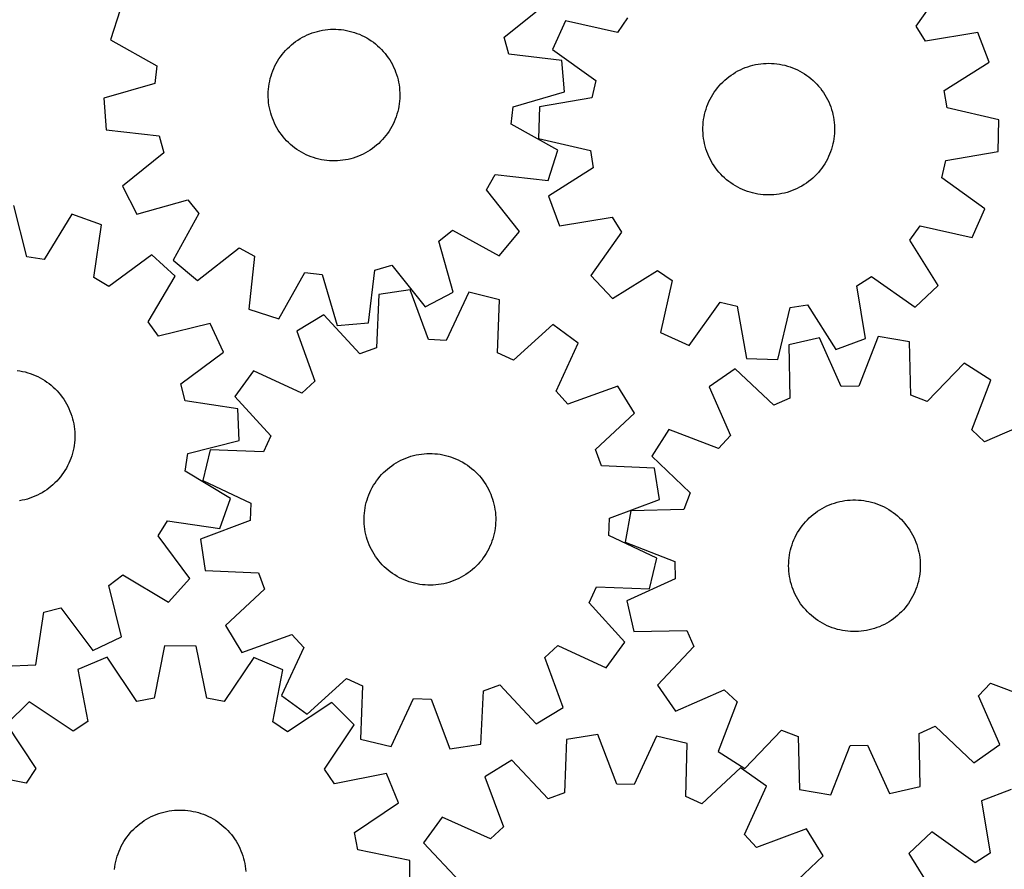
# Model space of a CAD drawing. Header units: millimetres. Extents: x 7 to 1243, y 7 to 1234.
# Tile 16 of 21: x 702 to 1061, y 557 to 867. Entities that reach past the tile are written whole.
import ezdxf

# ---------------------------------------------------------------- set-up
doc = ezdxf.new("R2010")
doc.units = ezdxf.units.MM
doc.layers.add('CUT', color=7, linetype='CONTINUOUS', true_color=0x000000)

msp = doc.modelspace()

# ---------------------------------------------------------------- linework, layer by layer
at = {"layer": 'CUT'}
for p, q in [((1029.257521, 864.142249), (1040.426065, 879.975948)), ((738.972857, 870.173955), (735.447009, 859.189699)), ((879.038585, 860.147768), (894.170736, 872.249852)), ((901.421898, 866.1821), (896.702946, 855.655137)), ((920.324346, 861.923004), (901.421898, 866.1821)), ((924.048604, 867.164435), (920.324346, 861.923004)), ((808.132318, 861.370347), (809.049324, 861.713558)), ((809.049324, 861.713558), (809.979567, 862.019081)), ((809.979567, 862.019081), (810.921497, 862.286407)), ((810.921497, 862.286407), (811.873547, 862.515089)), ((811.873547, 862.515089), (812.834132, 862.704749)), ((812.834132, 862.704749), (813.801654, 862.85507)), ((813.801654, 862.85507), (814.774503, 862.965802)), ((814.774503, 862.965802), (815.751058, 863.036761)), ((815.751058, 863.036761), (816.729695, 863.067828)), ((816.729695, 863.067828), (817.708784, 863.058953)), ((817.708784, 863.058953), (818.686697, 863.010149)), ((818.686697, 863.010149), (819.661805, 862.921498)), ((819.661805, 862.921498), (820.632486, 862.793147)), ((820.632486, 862.793147), (821.597124, 862.625311)), ((821.597124, 862.625311), (822.554113, 862.418268)), ((822.554113, 862.418268), (823.501861, 862.172363)), ((823.501861, 862.172363), (824.43879, 861.888006)), ((824.43879, 861.888006), (825.363341, 861.565669)), ((1032.674759, 858.695674), (1029.257521, 864.142249)), ((1051.790526, 861.862675), (1032.674759, 858.695674)), ((1055.897409, 851.082185), (1051.790526, 861.862675)), ((735.447009, 859.189699), (752.353818, 849.723855)), ((802.20868, 857.968198), (802.991848, 858.555858)), ((802.991848, 858.555858), (803.798333, 859.111085)), ((803.798333, 859.111085), (804.626794, 859.632954)), ((804.626794, 859.632954), (805.475852, 860.120597)), ((805.475852, 860.120597), (806.344094, 860.573203)), ((806.344094, 860.573203), (807.230074, 860.990017)), ((807.230074, 860.990017), (808.132318, 861.370347)), ((825.363341, 861.565669), (826.273974, 861.205889)), ((826.273974, 861.205889), (827.169175, 860.809265)), ((827.169175, 860.809265), (828.047453, 860.376458)), ((828.047453, 860.376458), (828.907347, 859.908186)), ((828.907347, 859.908186), (829.747425, 859.405231)), ((829.747425, 859.405231), (830.566289, 858.868429)), ((830.566289, 858.868429), (831.362576, 858.298673)), ((831.362576, 858.298673), (832.134961, 857.696911)), ((880.805905, 853.965595), (879.038585, 860.147768)), ((798.069368, 853.819479), (798.68676, 854.579428)), ((798.68676, 854.579428), (799.334635, 855.313562)), ((799.334635, 855.313562), (800.011915, 856.02066)), ((800.011915, 856.02066), (800.717473, 856.699543)), ((800.717473, 856.699543), (801.450135, 857.349083)), ((801.450135, 857.349083), (802.20868, 857.968198)), ((832.134961, 857.696911), (832.882158, 857.064146)), ((832.882158, 857.064146), (833.602924, 856.401431)), ((833.602924, 856.401431), (834.296059, 855.709868)), ((834.296059, 855.709868), (834.960409, 854.990608)), ((834.960409, 854.990608), (835.594869, 854.244849)), ((896.702946, 855.655137), (912.459242, 844.377656)), ((795.924392, 850.54743), (796.410106, 851.397592)), ((796.410106, 851.397592), (796.930093, 852.227236)), ((796.930093, 852.227236), (797.483488, 853.03498)), ((797.483488, 853.03498), (798.069368, 853.819479)), ((835.594869, 854.244849), (836.198382, 853.473833)), ((836.198382, 853.473833), (836.769944, 852.678841)), ((836.769944, 852.678841), (837.308604, 851.861198)), ((837.308604, 851.861198), (837.813465, 851.022263)), ((837.813465, 851.022263), (838.283687, 850.163435)), ((900.048182, 851.69025), (880.805905, 853.965595)), ((900.994216, 840.192838), (900.048182, 851.69025)), ((1039.519725, 840.727771), (1055.897409, 851.082185)), ((752.353818, 849.723855), (751.620794, 843.335947)), ((794.339547, 846.97035), (794.680676, 847.888133)), ((794.680676, 847.888133), (795.058956, 848.791239)), ((795.058956, 848.791239), (795.473759, 849.678163)), ((795.473759, 849.678163), (795.924392, 850.54743)), ((838.283687, 850.163435), (838.718487, 849.286142)), ((838.718487, 849.286142), (839.117142, 848.391843)), ((839.117142, 848.391843), (839.478988, 847.482029)), ((839.478988, 847.482029), (839.803423, 846.558212)), ((962.609118, 846.862713), (963.44476, 847.373004)), ((963.44476, 847.373004), (964.300522, 847.848786)), ((964.300522, 847.848786), (965.174977, 848.289266)), ((965.174977, 848.289266), (966.066671, 848.693712)), ((966.066671, 848.693712), (966.97412, 849.06145)), ((966.97412, 849.06145), (967.895814, 849.391868)), ((967.895814, 849.391868), (968.830217, 849.684418)), ((968.830217, 849.684418), (969.775776, 849.93861)), ((969.775776, 849.93861), (970.730916, 850.154023)), ((970.730916, 850.154023), (971.694048, 850.330298)), ((971.694048, 850.330298), (972.663568, 850.467142)), ((972.663568, 850.467142), (973.637862, 850.564326)), ((973.637862, 850.564326), (974.61531, 850.62169)), ((974.61531, 850.62169), (975.594285, 850.639136)), ((975.594285, 850.639136), (976.573156, 850.616638)), ((976.573156, 850.616638), (977.550295, 850.554231)), ((977.550295, 850.554231), (978.524075, 850.45202)), ((978.524075, 850.45202), (979.492876, 850.310175)), ((979.492876, 850.310175), (980.455085, 850.128933)), ((980.455085, 850.128933), (981.409101, 849.908593)), ((981.409101, 849.908593), (982.353335, 849.649525)), ((982.353335, 849.649525), (983.286217, 849.352157)), ((983.286217, 849.352157), (984.206193, 849.016987)), ((984.206193, 849.016987), (985.111732, 848.644571)), ((985.111732, 848.644571), (986.001327, 848.235529)), ((986.001327, 848.235529), (986.873498, 847.790542)), ((986.873498, 847.790542), (987.726793, 847.310351)), ((987.726793, 847.310351), (988.559791, 846.795754)), ((793.35695, 843.183302), (793.544429, 844.144315)), ((793.544429, 844.144315), (793.77095, 845.096882)), ((793.77095, 845.096882), (794.036136, 846.039417)), ((794.036136, 846.039417), (794.339547, 846.97035)), ((839.803423, 846.558212), (840.089907, 845.621931)), ((840.089907, 845.621931), (840.337963, 844.674744)), ((840.337963, 844.674744), (840.547177, 843.718227)), ((840.547177, 843.718227), (840.717203, 842.753973)), ((912.459242, 844.377656), (911.024285, 838.109994)), ((958.09301, 843.12767), (958.780064, 843.825275)), ((958.780064, 843.825275), (959.495, 844.494275)), ((959.495, 844.494275), (960.236629, 845.133557)), ((960.236629, 845.133557), (961.003716, 845.742057)), ((961.003716, 845.742057), (961.794985, 846.318763)), ((961.794985, 846.318763), (962.609118, 846.862713)), ((988.559791, 846.795754), (989.371106, 846.24761)), ((989.371106, 846.24761), (990.159388, 845.666829)), ((990.159388, 845.666829), (990.923325, 845.054378)), ((990.923325, 845.054378), (991.661645, 844.411277)), ((991.661645, 844.411277), (992.373119, 843.738596)), ((992.373119, 843.738596), (993.056564, 843.037456)), ((751.620794, 843.335947), (733.009242, 837.945903)), ((793.002715, 839.286926), (793.031561, 840.26563)), ((793.031561, 840.26563), (793.100303, 841.242344)), ((793.100303, 841.242344), (793.208826, 842.215441)), ((793.208826, 842.215441), (793.35695, 843.183302)), ((840.717203, 842.753973), (840.847757, 841.783586)), ((840.847757, 841.783586), (840.938621, 840.808681)), ((840.938621, 840.808681), (840.989645, 839.830882)), ((882.382665, 834.802794), (900.994216, 840.192838)), ((955.645756, 840.075101), (956.210336, 840.875066)), ((956.210336, 840.875066), (956.807076, 841.651337)), ((956.807076, 841.651337), (957.434982, 842.402622)), ((957.434982, 842.402622), (958.09301, 843.12767)), ((993.056564, 843.037456), (993.710841, 842.309021)), ((993.710841, 842.309021), (994.334862, 841.554506)), ((994.334862, 841.554506), (994.927588, 840.775166)), ((994.927588, 840.775166), (995.488033, 839.972298)), ((1040.592528, 834.388072), (1039.519725, 840.727771)), ((733.009242, 837.945903), (733.955276, 826.44849)), ((793.013813, 838.307859), (793.002715, 839.286926)), ((793.064837, 837.330059), (793.013813, 838.307859)), ((793.155702, 836.355155), (793.064837, 837.330059)), ((840.903156, 836.896396), (840.794632, 835.923299)), ((840.971897, 837.87311), (840.903156, 836.896396)), ((841.000743, 838.851815), (840.971897, 837.87311)), ((840.989645, 839.830882), (841.000743, 838.851815)), ((911.024285, 838.109994), (891.930815, 834.811232)), ((953.336178, 835.767719), (953.726989, 836.665473)), ((953.726989, 836.665473), (954.154092, 837.546539)), ((954.154092, 837.546539), (954.616777, 838.409452)), ((954.616777, 838.409452), (955.114274, 839.252773)), ((955.114274, 839.252773), (955.645756, 840.075101)), ((995.488033, 839.972298), (996.015263, 839.147239)), ((996.015263, 839.147239), (996.508402, 838.301361)), ((996.508402, 838.301361), (996.966628, 837.436073)), ((996.966628, 837.436073), (997.389179, 836.552814)), ((997.389179, 836.552814), (997.775351, 835.653055)), ((793.286255, 835.384768), (793.155702, 836.355155)), ((793.456281, 834.420514), (793.286255, 835.384768)), ((793.665496, 833.463997), (793.456281, 834.420514)), ((793.913551, 832.51681), (793.665496, 833.463997)), ((840.232508, 833.041858), (839.967322, 832.099324)), ((840.459029, 833.994425), (840.232508, 833.041858)), ((840.646508, 834.955439), (840.459029, 833.994425)), ((840.794632, 835.923299), (840.646508, 834.955439)), ((881.64964, 828.414886), (882.382665, 834.802794)), ((891.930815, 834.811232), (891.599566, 823.279721)), ((952.147947, 832.040074), (952.387701, 832.989397)), ((952.387701, 832.989397), (952.665977, 833.92815)), ((952.665977, 833.92815), (952.982311, 834.854771)), ((952.982311, 834.854771), (953.336178, 835.767719)), ((997.775351, 835.653055), (998.124503, 834.738294)), ((998.124503, 834.738294), (998.436051, 833.810052)), ((998.436051, 833.810052), (998.709479, 832.869875)), ((1059.465152, 829.998712), (1040.592528, 834.388072)), ((794.200035, 831.580529), (793.913551, 832.51681)), ((794.52447, 830.656712), (794.200035, 831.580529)), ((794.886316, 829.746897), (794.52447, 830.656712)), ((795.284971, 828.852599), (794.886316, 829.746897)), ((838.944502, 829.347502), (838.5297, 828.460578)), ((839.322782, 830.250607), (838.944502, 829.347502)), ((839.663912, 831.16839), (839.322782, 830.250607)), ((839.967322, 832.099324), (839.663912, 831.16839)), ((951.663483, 829.144564), (951.785536, 830.116056)), ((951.785536, 830.116056), (951.947114, 831.081762)), ((951.947114, 831.081762), (952.147947, 832.040074)), ((998.709479, 832.869875), (998.944331, 831.919328)), ((998.944331, 831.919328), (999.140216, 830.959993)), ((999.140216, 830.959993), (999.296808, 829.993466)), ((999.296808, 829.993466), (999.413846, 829.021356)), ((1059.133903, 818.467201), (1059.465152, 829.998712)), ((733.955276, 826.44849), (753.197553, 824.173146)), ((795.719771, 827.975306), (795.284971, 828.852599)), ((796.189993, 827.116477), (795.719771, 827.975306)), ((796.694855, 826.277543), (796.189993, 827.116477)), ((797.233515, 825.4599), (796.694855, 826.277543)), ((837.073365, 825.911505), (836.519971, 825.103761)), ((837.593352, 826.741148), (837.073365, 825.911505)), ((838.079067, 827.591311), (837.593352, 826.741148)), ((838.5297, 828.460578), (838.079067, 827.591311)), ((898.556449, 818.949041), (881.64964, 828.414886)), ((951.536169, 826.211566), (951.538696, 827.190692)), ((951.573582, 825.233151), (951.536169, 826.211566)), ((951.538696, 827.190692), (951.581157, 828.168901)), ((951.581157, 828.168901), (951.663483, 829.144564)), ((999.413846, 829.021356), (999.491136, 828.045282)), ((999.526022, 826.08774), (999.483561, 825.109532)), ((999.491136, 828.045282), (999.528549, 827.066867)), ((999.528549, 827.066867), (999.526022, 826.08774)), ((753.197553, 824.173146), (754.964873, 817.990972)), ((797.805077, 824.664908), (797.233515, 825.4599)), ((798.40859, 823.893891), (797.805077, 824.664908)), ((799.043049, 823.148132), (798.40859, 823.893891)), ((799.707399, 822.428873), (799.043049, 823.148132)), ((800.400534, 821.73731), (799.707399, 822.428873)), ((834.668824, 822.825178), (833.991543, 822.118081)), ((835.316699, 823.559312), (834.668824, 822.825178)), ((835.93409, 824.319262), (835.316699, 823.559312)), ((836.519971, 825.103761), (835.93409, 824.319262)), ((891.599566, 823.279721), (910.47219, 818.890361)), ((951.650872, 824.257077), (951.573582, 825.233151)), ((951.767911, 823.284967), (951.650872, 824.257077)), ((951.924502, 822.31844), (951.767911, 823.284967)), ((952.120387, 821.359105), (951.924502, 822.31844)), ((999.117604, 822.19667), (998.916771, 821.238359)), ((999.279182, 823.162376), (999.117604, 822.19667)), ((999.401235, 824.133869), (999.279182, 823.162376)), ((999.483561, 825.109532), (999.401235, 824.133869)), ((801.1213, 821.074594), (800.400534, 821.73731)), ((801.868497, 820.441829), (801.1213, 821.074594)), ((802.640882, 819.840068), (801.868497, 820.441829)), ((803.437169, 819.270312), (802.640882, 819.840068)), ((804.256033, 818.733509), (803.437169, 819.270312)), ((805.096111, 818.230554), (804.256033, 818.733509)), ((830.205125, 819.027656), (829.376664, 818.505786)), ((831.011611, 819.582882), (830.205125, 819.027656)), ((831.794778, 820.170542), (831.011611, 819.582882)), ((832.553324, 820.789657), (831.794778, 820.170542)), ((833.285985, 821.439197), (832.553324, 820.789657)), ((833.991543, 822.118081), (833.285985, 821.439197)), ((895.030601, 807.964786), (898.556449, 818.949041)), ((910.47219, 818.890361), (911.544993, 812.550662)), ((952.355239, 820.408558), (952.120387, 821.359105)), ((952.628667, 819.468381), (952.355239, 820.408558)), ((952.940216, 818.540139), (952.628667, 819.468381)), ((998.398742, 819.350283), (998.082407, 818.423661)), ((998.677017, 820.289036), (998.398742, 819.350283)), ((998.916771, 821.238359), (998.677017, 820.289036)), ((754.964873, 817.990972), (739.832722, 805.888888)), ((805.956005, 817.762283), (805.096111, 818.230554)), ((806.834283, 817.329475), (805.956005, 817.762283)), ((807.729484, 816.932851), (806.834283, 817.329475)), ((808.640118, 816.573072), (807.729484, 816.932851)), ((809.564669, 816.250735), (808.640118, 816.573072)), ((810.501598, 815.966377), (809.564669, 816.250735)), ((811.449345, 815.720472), (810.501598, 815.966377)), ((812.406335, 815.513429), (811.449345, 815.720472)), ((813.370972, 815.345593), (812.406335, 815.513429)), ((814.341653, 815.217243), (813.370972, 815.345593)), ((815.316762, 815.128592), (814.341653, 815.217243)), ((816.294674, 815.079788), (815.316762, 815.128592)), ((817.273764, 815.070912), (816.294674, 815.079788)), ((818.252401, 815.101979), (817.273764, 815.070912)), ((819.228956, 815.172938), (818.252401, 815.101979)), ((820.201804, 815.28367), (819.228956, 815.172938)), ((821.169326, 815.433991), (820.201804, 815.28367)), ((822.129911, 815.623651), (821.169326, 815.433991)), ((823.081961, 815.852334), (822.129911, 815.623651)), ((824.023892, 816.119659), (823.081961, 815.852334)), ((824.954134, 816.425182), (824.023892, 816.119659)), ((825.87114, 816.768394), (824.954134, 816.425182)), ((826.773385, 817.148724), (825.87114, 816.768394)), ((827.659365, 817.565538), (826.773385, 817.148724)), ((828.527606, 818.018143), (827.659365, 817.565538)), ((829.376664, 818.505786), (828.527606, 818.018143)), ((953.289367, 817.625378), (952.940216, 818.540139)), ((953.675539, 816.725619), (953.289367, 817.625378)), ((954.09809, 815.84236), (953.675539, 816.725619)), ((954.556316, 814.977072), (954.09809, 815.84236)), ((996.910626, 815.731893), (996.447941, 814.868981)), ((997.337729, 816.61296), (996.910626, 815.731893)), ((997.72854, 817.510714), (997.337729, 816.61296)), ((998.082407, 818.423661), (997.72854, 817.510714)), ((1038.605477, 808.900777), (1040.040433, 815.168439)), ((1040.040433, 815.168439), (1059.133903, 818.467201)), ((911.544993, 812.550662), (895.167309, 802.196248)), ((955.049455, 814.131194), (954.556316, 814.977072)), ((955.576685, 813.306134), (955.049455, 814.131194)), ((956.13713, 812.503266), (955.576685, 813.306134)), ((956.729856, 811.723926), (956.13713, 812.503266)), ((957.353877, 810.969411), (956.729856, 811.723926)), ((994.257642, 811.627096), (993.629736, 810.875811)), ((994.854382, 812.403366), (994.257642, 811.627096)), ((995.418963, 813.203332), (994.854382, 812.403366)), ((995.950444, 814.025659), (995.418963, 813.203332)), ((996.447941, 814.868981), (995.950444, 814.025659)), ((872.651316, 804.486226), (875.773089, 810.107367)), ((875.773089, 810.107367), (895.030601, 807.964786)), ((958.008154, 810.240977), (957.353877, 810.969411)), ((958.691599, 809.539836), (958.008154, 810.240977)), ((959.403073, 808.867156), (958.691599, 809.539836)), ((960.141393, 808.224055), (959.403073, 808.867156)), ((960.90533, 807.611604), (960.141393, 808.224055)), ((990.828089, 808.144876), (990.061002, 807.536375)), ((991.569718, 808.784158), (990.828089, 808.144876)), ((992.284654, 809.453158), (991.569718, 808.784158)), ((992.971708, 810.150763), (992.284654, 809.453158)), ((993.629736, 810.875811), (992.971708, 810.150763)), ((1054.361772, 797.623296), (1038.605477, 808.900777)), ((739.832722, 805.888888), (745.106612, 795.628696)), ((884.648749, 789.27097), (872.651316, 804.486226)), ((961.693612, 807.030823), (960.90533, 807.611604)), ((962.504928, 806.482678), (961.693612, 807.030823)), ((963.337926, 805.968082), (962.504928, 806.482678)), ((964.19122, 805.487891), (963.337926, 805.968082)), ((965.063391, 805.042904), (964.19122, 805.487891)), ((965.952986, 804.633862), (965.063391, 805.042904)), ((966.858526, 804.261446), (965.952986, 804.633862)), ((967.778502, 803.926275), (966.858526, 804.261446)), ((984.090598, 804.216983), (983.168904, 803.886564)), ((984.998047, 804.584721), (984.090598, 804.216983)), ((985.889741, 804.989167), (984.998047, 804.584721)), ((986.764197, 805.429647), (985.889741, 804.989167)), ((987.619958, 805.905429), (986.764197, 805.429647)), ((988.4556, 806.415719), (987.619958, 805.905429)), ((989.269733, 806.95967), (988.4556, 806.415719)), ((990.061002, 807.536375), (989.269733, 806.95967)), ((745.106612, 795.628696), (763.754895, 800.890252)), ((763.754895, 800.890252), (767.753501, 795.854993)), ((895.167309, 802.196248), (899.274193, 791.415758)), ((968.711383, 803.628908), (967.778502, 803.926275)), ((969.655617, 803.369839), (968.711383, 803.628908)), ((970.609633, 803.1495), (969.655617, 803.369839)), ((971.571842, 802.968257), (970.609633, 803.1495)), ((972.540643, 802.826412), (971.571842, 802.968257)), ((973.514423, 802.724202), (972.540643, 802.826412)), ((974.491562, 802.661795), (973.514423, 802.724202)), ((975.470433, 802.639296), (974.491562, 802.661795)), ((976.449408, 802.656743), (975.470433, 802.639296)), ((977.426856, 802.714106), (976.449408, 802.656743)), ((978.401151, 802.811291), (977.426856, 802.714106)), ((979.370671, 802.948134), (978.401151, 802.811291)), ((980.333802, 803.124409), (979.370671, 802.948134)), ((981.288942, 803.339823), (980.333802, 803.124409)), ((982.234501, 803.594015), (981.288942, 803.339823)), ((983.168904, 803.886564), (982.234501, 803.594015)), ((704.971862, 780.045924), (700.217454, 798.829907)), ((1049.64282, 787.096333), (1054.361772, 797.623296)), ((721.366131, 795.671568), (711.331168, 779.096227)), ((732.224213, 791.774451), (721.366131, 795.671568)), ((767.753501, 795.854993), (758.404484, 778.883302)), ((899.274193, 791.415758), (918.389959, 794.582758)), ((918.389959, 794.582758), (921.807198, 789.136184)), ((729.428394, 772.60088), (732.224213, 791.774451)), ((1027.016114, 786.113998), (1030.740372, 791.355428)), ((1030.740372, 791.355428), (1049.64282, 787.096333)), ((855.180847, 785.822536), (860.216107, 789.821142)), ((860.216107, 789.821142), (877.187798, 780.472125)), ((877.187798, 780.472125), (884.648749, 789.27097)), ((921.807198, 789.136184), (910.638653, 773.302485)), ((767.203329, 771.42235), (782.418585, 783.419783)), ((782.418585, 783.419783), (788.039726, 780.29801)), ((860.442404, 767.174254), (855.180847, 785.822536)), ((1037.257328, 769.665291), (1027.016114, 786.113998)), ((711.331168, 779.096227), (704.971862, 780.045924)), ((750.554398, 780.763278), (734.940192, 769.289874)), ((759.094595, 773.007603), (750.554398, 780.763278)), ((788.039726, 780.29801), (785.897145, 761.040498)), ((758.404484, 778.883302), (767.203329, 771.42235)), ((831.897954, 775.265194), (838.080127, 777.032514)), ((838.080127, 777.032514), (850.182211, 761.900363)), ((734.940192, 769.289874), (729.428394, 772.60088)), ((749.174188, 756.363447), (759.094595, 773.007603)), ((796.8814, 757.51465), (806.347245, 774.42146)), ((806.347245, 774.42146), (812.735153, 773.688435)), ((812.735153, 773.688435), (818.125197, 755.076884)), ((829.622609, 756.022917), (831.897954, 775.265194)), ((910.638653, 773.302485), (918.558434, 764.914247)), ((918.558434, 764.914247), (935.007141, 775.155461)), ((935.007141, 775.155461), (940.248571, 771.431203)), ((1007.588817, 769.496816), (1013.035391, 772.914055)), ((1013.035391, 772.914055), (1028.86909, 761.74551)), ((940.248571, 771.431203), (935.989476, 752.528756)), ((1010.755818, 750.38105), (1007.588817, 769.496816)), ((1028.86909, 761.74551), (1037.257328, 769.665291)), ((833.370319, 766.315787), (832.494233, 746.959266)), ((844.769052, 768.091837), (833.370319, 766.315787)), ((851.492565, 749.919418), (844.769052, 768.091837)), ((850.182211, 761.900363), (860.442404, 767.174254)), ((866.133599, 767.19868), (857.916782, 749.650851)), ((877.34432, 764.47743), (866.133599, 767.19868)), ((876.601753, 745.115328), (877.34432, 764.47743)), ((946.516439, 747.809803), (957.793919, 763.566099)), ((957.793919, 763.566099), (964.061581, 762.131142)), ((964.061581, 762.131142), (967.360344, 743.037672)), ((978.891855, 742.706423), (983.281215, 761.579047)), ((983.281215, 761.579047), (989.620914, 762.65185)), ((989.620914, 762.65185), (999.975327, 746.274166)), ((785.897145, 761.040498), (796.8814, 757.51465)), ((813.290255, 758.965097), (803.438864, 752.962135)), ((826.456255, 744.748949), (813.290255, 758.965097)), ((752.999358, 751.195202), (749.174188, 756.363447)), ((771.815685, 755.819948), (752.999358, 751.195202)), ((776.73783, 745.386447), (771.815685, 755.819948)), ((818.125197, 755.076884), (829.622609, 756.022917)), ((896.740792, 755.476403), (882.434179, 742.408762)), ((906.05677, 748.672139), (896.740792, 755.476403)), ((803.438864, 752.962135), (810.036886, 734.743778)), ((935.989476, 752.528756), (946.516439, 747.809803)), ((994.047612, 750.506938), (982.791367, 747.980593)), ((1001.958754, 732.819195), (994.047612, 750.506938)), ((999.975327, 746.274166), (1010.755818, 750.38105)), ((1015.42444, 751.029304), (1008.386663, 732.976268)), ((1026.790644, 749.055764), (1015.42444, 751.029304)), ((832.494233, 746.959266), (826.456255, 744.748949)), ((857.916782, 749.650851), (851.492565, 749.919418)), ((897.961172, 731.068057), (906.05677, 748.672139)), ((982.791367, 747.980593), (983.197908, 728.608522)), ((1027.33078, 729.686957), (1026.790644, 749.055764)), ((761.203126, 733.805627), (776.73783, 745.386447)), ((882.434179, 742.408762), (876.601753, 745.115328)), ((967.360344, 743.037672), (978.891855, 742.706423)), ((1046.740158, 741.357809), (1033.329502, 727.372219)), ((1056.485921, 735.184837), (1046.740158, 741.357809)), ((701.469767, 738.661529), (702.438614, 738.519997)), ((702.438614, 738.519997), (703.400882, 738.339065)), ((703.400882, 738.339065), (704.354968, 738.119034)), ((704.354968, 738.119034), (705.299287, 737.86027)), ((705.299287, 737.86027), (706.232264, 737.563205)), ((706.232264, 737.563205), (707.152348, 737.228332)), ((707.152348, 737.228332), (708.058008, 736.856208)), ((708.058008, 736.856208), (708.947735, 736.447454)), ((708.947735, 736.447454), (709.82005, 736.002749)), ((709.82005, 736.002749), (710.6735, 735.522833)), ((787.700291, 738.486675), (780.896026, 729.170697)), ((805.304373, 730.391077), (787.700291, 738.486675)), ((963.241655, 739.317433), (953.809031, 732.675816)), ((977.319403, 726.003551), (963.241655, 739.317433)), ((710.6735, 735.522833), (711.506664, 735.008506)), ((711.506664, 735.008506), (712.318156, 734.460624)), ((712.318156, 734.460624), (713.106626, 733.880097)), ((713.106626, 733.880097), (713.870761, 733.267894)), ((713.870761, 733.267894), (714.609288, 732.625031)), ((714.609288, 732.625031), (715.32098, 731.952581)), ((762.759321, 727.566962), (761.203126, 733.805627)), ((810.036886, 734.743778), (805.304373, 730.391077)), ((920.53223, 732.933566), (902.313873, 726.335543)), ((926.535192, 723.082175), (920.53223, 732.933566)), ((953.809031, 732.675816), (961.597996, 714.933932)), ((1008.386663, 732.976268), (1001.958754, 732.819195)), ((1049.572819, 717.083692), (1056.485921, 735.184837)), ((715.32098, 731.952581), (716.004651, 731.251661)), ((716.004651, 731.251661), (716.659164, 730.523438)), ((716.659164, 730.523438), (717.283429, 729.769125)), ((717.283429, 729.769125), (717.876407, 728.989976)), ((717.876407, 728.989976), (718.437111, 728.18729)), ((780.896026, 729.170697), (793.963667, 714.864084)), ((902.313873, 726.335543), (897.961172, 731.068057)), ((1033.329502, 727.372219), (1027.33078, 729.686957)), ((718.437111, 728.18729), (718.964608, 727.3624)), ((718.964608, 727.3624), (719.45802, 726.516682)), ((719.45802, 726.516682), (719.916526, 725.651542)), ((719.916526, 725.651542), (720.339362, 724.76842)), ((781.913153, 724.638974), (762.759321, 727.566962)), ((983.197908, 728.608522), (977.319403, 726.003551)), ((720.339362, 724.76842), (720.725825, 723.868786)), ((720.725825, 723.868786), (721.075272, 722.954137)), ((721.075272, 722.954137), (721.387121, 722.025996)), ((721.387121, 722.025996), (721.660852, 721.085908)), ((782.467895, 713.116052), (781.913153, 724.638974)), ((912.319044, 709.916175), (926.535192, 723.082175)), ((721.660852, 721.085908), (721.896011, 720.135436)), ((721.896011, 720.135436), (722.092206, 719.176165)), ((722.092206, 719.176165), (722.24911, 718.209688)), ((722.24911, 718.209688), (722.366463, 717.237617)), ((1071.970989, 720.438506), (1054.229105, 712.649542)), ((722.366463, 717.237617), (722.444068, 716.261567)), ((722.444068, 716.261567), (722.481797, 715.283164)), ((722.481797, 715.283164), (722.479587, 714.304037)), ((793.963667, 714.864084), (791.257102, 709.031658)), ((939.0627, 717.190748), (932.889728, 707.444986)), ((957.163845, 710.277647), (939.0627, 717.190748)), ((961.597996, 714.933932), (957.163845, 710.277647)), ((1054.229105, 712.649542), (1049.572819, 717.083692)), ((722.233692, 711.378593), (722.072427, 710.412835)), ((722.355431, 712.350126), (722.233692, 711.378593)), ((722.437442, 713.325815), (722.355431, 712.350126)), ((722.479587, 714.304037), (722.437442, 713.325815)), ((763.683912, 708.361644), (782.467895, 713.116052)), ((721.354484, 707.566216), (721.038449, 706.639492)), ((721.632456, 708.505059), (721.354484, 707.566216)), ((721.871903, 709.454459), (721.632456, 708.505059)), ((722.072427, 710.412835), (721.871903, 709.454459)), ((762.734214, 702.002338), (763.683912, 708.361644)), ((771.894999, 709.774225), (769.173749, 698.563504)), ((791.257102, 709.031658), (771.894999, 709.774225)), ((844.110152, 707.07721), (845.041617, 707.378983)), ((845.041617, 707.378983), (845.984617, 707.642511)), ((845.984617, 707.642511), (846.93758, 707.867356)), ((846.93758, 707.867356), (847.898922, 708.053145)), ((847.898922, 708.053145), (848.867042, 708.199566)), ((848.867042, 708.199566), (849.840328, 708.306378)), ((849.840328, 708.306378), (850.817161, 708.373402)), ((850.817161, 708.373402), (851.795915, 708.400526)), ((851.795915, 708.400526), (852.774961, 708.387706)), ((852.774961, 708.387706), (853.752669, 708.334963)), ((853.752669, 708.334963), (854.727413, 708.242384)), ((854.727413, 708.242384), (855.697569, 708.110124)), ((855.697569, 708.110124), (856.661522, 707.938403)), ((856.661522, 707.938403), (857.61767, 707.727506)), ((857.61767, 707.727506), (858.564419, 707.477785)), ((858.564419, 707.477785), (859.500195, 707.189655)), ((914.529361, 703.878196), (912.319044, 709.916175)), ((932.889728, 707.444986), (946.875318, 694.03433)), ((719.867538, 703.947345), (719.405132, 703.084284)), ((720.294356, 704.82855), (719.867538, 703.947345)), ((720.684877, 705.72643), (720.294356, 704.82855)), ((721.038449, 706.639492), (720.684877, 705.72643)), ((837.254474, 703.35944), (838.040002, 703.94394)), ((838.040002, 703.94394), (838.848718, 704.495913)), ((838.848718, 704.495913), (839.679275, 705.01444)), ((839.679275, 705.01444), (840.53029, 705.498659)), ((840.53029, 705.498659), (841.400348, 705.947763)), ((841.400348, 705.947763), (842.288001, 706.361004)), ((842.288001, 706.361004), (843.19177, 706.737696)), ((843.19177, 706.737696), (844.110152, 707.07721)), ((859.500195, 707.189655), (860.42344, 706.863596)), ((860.42344, 706.863596), (861.332616, 706.50015)), ((861.332616, 706.50015), (862.226212, 706.099923)), ((862.226212, 706.099923), (863.102739, 705.66358)), ((863.102739, 705.66358), (863.96074, 705.191848)), ((863.96074, 705.191848), (864.798784, 704.685513)), ((864.798784, 704.685513), (865.615479, 704.145415)), ((865.615479, 704.145415), (866.409464, 703.572456)), ((933.885882, 703.00211), (914.529361, 703.878196)), ((717.81237, 700.618154), (717.215881, 699.841691)), ((718.376692, 701.418302), (717.81237, 700.618154)), ((718.907907, 702.240801), (718.376692, 701.418302)), ((719.405132, 703.084284), (718.907907, 702.240801)), ((779.309556, 691.967376), (762.734214, 702.002338)), ((833.718929, 699.984887), (834.369756, 700.716405)), ((834.369756, 700.716405), (835.04988, 701.420768)), ((835.04988, 701.420768), (835.758167, 702.096803)), ((835.758167, 702.096803), (836.49344, 702.743386)), ((836.49344, 702.743386), (837.254474, 703.35944)), ((866.409464, 703.572456), (867.179419, 702.967588)), ((867.179419, 702.967588), (867.924061, 702.331818)), ((867.924061, 702.331818), (868.64215, 701.666204)), ((868.64215, 701.666204), (869.332493, 700.971854)), ((869.332493, 700.971854), (869.99394, 700.249923)), ((869.99394, 700.249923), (870.62539, 699.501615)), ((935.661932, 691.603377), (933.885882, 703.00211)), ((714.528875, 696.997884), (713.787453, 696.358362)), ((715.243595, 697.667116), (714.528875, 696.997884)), ((715.930424, 698.364942), (715.243595, 697.667116)), ((716.588217, 699.090203), (715.930424, 698.364942)), ((717.215881, 699.841691), (716.588217, 699.090203)), ((769.173749, 698.563504), (786.721579, 690.346687)), ((830.940339, 695.96405), (831.429475, 696.812249)), ((831.429475, 696.812249), (831.9528, 697.639791)), ((831.9528, 697.639791), (832.509444, 698.445299)), ((832.509444, 698.445299), (833.098481, 699.227431)), ((833.098481, 699.227431), (833.718929, 699.984887)), ((870.62539, 699.501615), (871.225792, 698.728173)), ((871.225792, 698.728173), (871.794147, 697.930885)), ((871.794147, 697.930885), (872.329508, 697.111078)), ((872.329508, 697.111078), (872.830985, 696.270116)), ((708.850125, 693.201058), (707.958562, 692.796324)), ((709.724438, 693.641821), (708.850125, 693.201058)), ((710.580046, 694.117879), (709.724438, 693.641821)), ((711.415523, 694.628439), (710.580046, 694.117879)), ((712.229481, 695.172653), (711.415523, 694.628439)), ((713.020563, 695.749614), (712.229481, 695.172653)), ((713.787453, 696.358362), (713.020563, 695.749614)), ((829.341095, 692.393385), (829.68592, 693.309786)), ((829.68592, 693.309786), (830.067835, 694.21136)), ((830.067835, 694.21136), (830.486207, 695.096606)), ((830.486207, 695.096606), (830.940339, 695.96405)), ((872.830985, 696.270116), (873.297743, 695.4094)), ((873.297743, 695.4094), (873.729006, 694.530362)), ((873.729006, 694.530362), (874.124055, 693.634465)), ((874.124055, 693.634465), (874.482232, 692.7232)), ((946.875318, 694.03433), (944.56058, 688.035607)), ((703.294789, 691.334505), (702.331715, 691.157919)), ((704.249859, 691.550227), (703.294789, 691.334505)), ((705.195336, 691.804725), (704.249859, 691.550227)), ((706.129645, 692.097576), (705.195336, 691.804725)), ((707.051231, 692.428293), (706.129645, 692.097576)), ((707.958562, 692.796324), (707.051231, 692.428293)), ((775.412439, 681.109293), (779.309556, 691.967376)), ((786.721579, 690.346687), (786.453011, 683.92247)), ((828.34325, 688.610326), (828.534599, 689.570576)), ((828.534599, 689.570576), (828.764956, 690.522223)), ((828.764956, 690.522223), (829.033937, 691.463681)), ((829.033937, 691.463681), (829.341095, 692.393385)), ((874.482232, 692.7232), (874.802943, 691.798084)), ((874.802943, 691.798084), (875.085652, 690.860656)), ((875.085652, 690.860656), (875.329889, 689.912477)), ((875.329889, 689.912477), (875.535249, 688.955126)), ((917.489514, 684.879864), (935.661932, 691.603377)), ((996.755162, 689.286177), (997.653096, 689.676573)), ((997.653096, 689.676573), (998.566207, 690.030019)), ((998.566207, 690.030019), (999.492974, 690.345926)), ((999.492974, 690.345926), (1000.431856, 690.623769)), ((1000.431856, 690.623769), (1001.381289, 690.863084)), ((1001.381289, 690.863084), (1002.339693, 691.063475)), ((1002.339693, 691.063475), (1003.305473, 691.224607)), ((1003.305473, 691.224607), (1004.277022, 691.346212)), ((1004.277022, 691.346212), (1005.252723, 691.428087)), ((1005.252723, 691.428087), (1006.230951, 691.470098)), ((1006.230951, 691.470098), (1007.210079, 691.472172)), ((1007.210079, 691.472172), (1008.188476, 691.434308)), ((1008.188476, 691.434308), (1009.164515, 691.356567)), ((1009.164515, 691.356567), (1010.13657, 691.23908)), ((1010.13657, 691.23908), (1011.103025, 691.082043)), ((1011.103025, 691.082043), (1012.06227, 690.885715)), ((1012.06227, 690.885715), (1013.012708, 690.650425)), ((1013.012708, 690.650425), (1013.952759, 690.376563)), ((1013.952759, 690.376563), (1014.880857, 690.064586)), ((1014.880857, 690.064586), (1015.795457, 689.715013)), ((1015.795457, 689.715013), (1016.695038, 689.328425)), ((1016.695038, 689.328425), (1017.578101, 688.905467)), ((828.006108, 685.693989), (828.078784, 686.670418)), ((828.078784, 686.670418), (828.191227, 687.64307)), ((828.191227, 687.64307), (828.34325, 688.610326)), ((875.535249, 688.955126), (875.701388, 687.990194)), ((875.701388, 687.990194), (875.828032, 687.019289)), ((875.828032, 687.019289), (875.914967, 686.044026)), ((875.914967, 686.044026), (875.962051, 685.066029)), ((925.191774, 687.495472), (923.218233, 676.129267)), ((944.56058, 688.035607), (925.191774, 687.495472)), ((991.016302, 685.580831), (991.767877, 686.208391)), ((991.767877, 686.208391), (992.544423, 686.804773)), ((992.544423, 686.804773), (993.344648, 687.368984)), ((993.344648, 687.368984), (994.167221, 687.900086)), ((994.167221, 687.900086), (995.010773, 688.397194)), ((995.010773, 688.397194), (995.873898, 688.859481)), ((995.873898, 688.859481), (996.755162, 689.286177)), ((1017.578101, 688.905467), (1018.443178, 688.446842)), ((1018.443178, 688.446842), (1019.288828, 687.953313)), ((1019.288828, 687.953313), (1020.113644, 687.425702)), ((1020.113644, 687.425702), (1020.916254, 686.864886)), ((1020.916254, 686.864886), (1021.69532, 686.271801)), ((1021.69532, 686.271801), (1022.449547, 685.647432)), ((752.927861, 678.393314), (756.238868, 683.905112)), ((756.238868, 683.905112), (775.412439, 681.109293)), ((786.453011, 683.92247), (768.280593, 677.198957)), ((827.97332, 684.715408), (828.006108, 685.693989)), ((827.980473, 683.736305), (827.97332, 684.715408)), ((828.027557, 682.758308), (827.980473, 683.736305)), ((828.114493, 681.783045), (828.027557, 682.758308)), ((875.936416, 683.108345), (875.86374, 682.131916)), ((875.969205, 684.086926), (875.936416, 683.108345)), ((875.962051, 685.066029), (875.969205, 684.086926)), ((917.220946, 678.455647), (917.489514, 684.879864)), ((987.67522, 682.013639), (988.284075, 682.780445)), ((988.284075, 682.780445), (988.923699, 683.521779)), ((988.923699, 683.521779), (989.593029, 684.236407)), ((989.593029, 684.236407), (990.290951, 684.923138)), ((990.290951, 684.923138), (991.016302, 685.580831)), ((1022.449547, 685.647432), (1023.177679, 684.992818)), ((1023.177679, 684.992818), (1023.878505, 684.30905)), ((1023.878505, 684.30905), (1024.550857, 683.597265)), ((1024.550857, 683.597265), (1025.193617, 682.858648)), ((1025.193617, 682.858648), (1025.805715, 682.094429)), ((828.241136, 680.81214), (828.114493, 681.783045)), ((828.407276, 679.847208), (828.241136, 680.81214)), ((828.612635, 678.889857), (828.407276, 679.847208)), ((828.856873, 677.941678), (828.612635, 678.889857)), ((875.407926, 679.231758), (875.177569, 678.280111)), ((875.599275, 680.192008), (875.407926, 679.231758)), ((875.751297, 681.159264), (875.599275, 680.192008)), ((875.86374, 682.131916), (875.751297, 681.159264)), ((985.126087, 677.843554), (985.566971, 678.717806)), ((985.566971, 678.717806), (986.043147, 679.573348)), ((986.043147, 679.573348), (986.553824, 680.408755)), ((986.553824, 680.408755), (987.09815, 681.222637)), ((987.09815, 681.222637), (987.67522, 682.013639)), ((1025.805715, 682.094429), (1026.386132, 681.305879)), ((1026.386132, 681.305879), (1026.933902, 680.494311)), ((1026.933902, 680.494311), (1027.448114, 679.661076)), ((1027.448114, 679.661076), (1027.927912, 678.80756)), ((1027.927912, 678.80756), (1028.372496, 677.935184)), ((764.401266, 662.779109), (752.927861, 678.393314)), ((768.280593, 677.198957), (770.056643, 665.800224)), ((829.139582, 677.00425), (828.856873, 677.941678)), ((829.460293, 676.079134), (829.139582, 677.00425)), ((829.81847, 675.167869), (829.460293, 676.079134)), ((830.213519, 674.271972), (829.81847, 675.167869)), ((874.256605, 675.492548), (873.874689, 674.590974)), ((874.601429, 676.408949), (874.256605, 675.492548)), ((874.908588, 677.338653), (874.601429, 676.408949)), ((875.177569, 678.280111), (874.908588, 677.338653)), ((934.768776, 670.23883), (917.220946, 678.455647)), ((923.218233, 676.129267), (941.27127, 669.09149)), ((983.729249, 674.188958), (984.022229, 675.123226)), ((984.022229, 675.123226), (984.353073, 676.044767)), ((984.353073, 676.044767), (984.72123, 676.952046)), ((984.72123, 676.952046), (985.126087, 677.843554)), ((1028.372496, 677.935184), (1028.781127, 677.0454)), ((1028.781127, 677.0454), (1029.153126, 676.139689)), ((1029.153126, 676.139689), (1029.487872, 675.219558)), ((1029.487872, 675.219558), (1029.784808, 674.286539)), ((830.644781, 673.392934), (830.213519, 674.271972)), ((831.111539, 672.532218), (830.644781, 673.392934)), ((831.613017, 671.691256), (831.111539, 672.532218)), ((832.148378, 670.871449), (831.613017, 671.691256)), ((872.51305, 671.990085), (871.989725, 671.162543)), ((873.002186, 672.838284), (872.51305, 671.990085)), ((873.456317, 673.705728), (873.002186, 672.838284)), ((873.874689, 674.590974), (873.456317, 673.705728)), ((983.082047, 671.325426), (983.258766, 672.288476)), ((983.258766, 672.288476), (983.47462, 673.243517)), ((983.47462, 673.243517), (983.729249, 674.188958)), ((1029.784808, 674.286539), (1030.043441, 673.342186)), ((1030.043441, 673.342186), (1030.26334, 672.388068)), ((1030.26334, 672.388068), (1030.444139, 671.425776)), ((1030.444139, 671.425776), (1030.585537, 670.45691)), ((832.716733, 670.074162), (832.148378, 670.871449)), ((833.317135, 669.300719), (832.716733, 670.074162)), ((833.948584, 668.552411), (833.317135, 669.300719)), ((834.610031, 667.83048), (833.948584, 668.552411)), ((835.300374, 667.13613), (834.610031, 667.83048)), ((869.572768, 668.085929), (868.892645, 667.381566)), ((870.223596, 668.817447), (869.572768, 668.085929)), ((870.844044, 669.574903), (870.223596, 668.817447)), ((871.433081, 670.357035), (870.844044, 669.574903)), ((871.989725, 671.162543), (871.433081, 670.357035)), ((932.047526, 659.028109), (934.768776, 670.23883)), ((941.27127, 669.09149), (941.428343, 662.663581)), ((982.771409, 667.425332), (982.789307, 668.404298)), ((982.789307, 668.404298), (982.847122, 669.381719)), ((982.847122, 669.381719), (982.944756, 670.355969)), ((982.944756, 670.355969), (983.082047, 671.325426)), ((1030.585537, 670.45691), (1030.687298, 669.483082)), ((1030.687298, 669.483082), (1030.749254, 668.505915)), ((1030.749254, 668.505915), (1030.771301, 667.527033)), ((770.056643, 665.800224), (789.413163, 664.924138)), ((789.413163, 664.924138), (791.62348, 658.886159)), ((836.018464, 666.470516), (835.300374, 667.13613)), ((836.763106, 665.834746), (836.018464, 666.470516)), ((837.53306, 665.229878), (836.763106, 665.834746)), ((838.327046, 664.656919), (837.53306, 665.229878)), ((839.14374, 664.116821), (838.327046, 664.656919)), ((865.093807, 664.306421), (864.26325, 663.787894)), ((865.902523, 664.858394), (865.093807, 664.306421)), ((866.688051, 665.442894), (865.902523, 664.858394)), ((867.449085, 666.058948), (866.688051, 665.442894)), ((868.184357, 666.705531), (867.449085, 666.058948)), ((868.892645, 667.381566), (868.184357, 666.705531)), ((982.793456, 666.44645), (982.771409, 667.425332)), ((982.855411, 665.469283), (982.793456, 666.44645)), ((982.957173, 664.495455), (982.855411, 665.469283)), ((983.098571, 663.526589), (982.957173, 664.495455)), ((1030.597954, 664.596395), (1030.460663, 663.626939)), ((1030.695588, 665.570645), (1030.597954, 664.596395)), ((1030.753402, 666.548067), (1030.695588, 665.570645)), ((1030.771301, 667.527033), (1030.753402, 666.548067)), ((734.83319, 660.334148), (740.001435, 664.159318)), ((740.001435, 664.159318), (756.645591, 654.238911)), ((756.645591, 654.238911), (764.401266, 662.779109)), ((839.981785, 663.610486), (839.14374, 664.116821)), ((840.839785, 663.138754), (839.981785, 663.610486)), ((841.716313, 662.702411), (840.839785, 663.138754)), ((842.609908, 662.302184), (841.716313, 662.702411)), ((843.519085, 661.938738), (842.609908, 662.302184)), ((844.44233, 661.612679), (843.519085, 661.938738)), ((845.378106, 661.324549), (844.44233, 661.612679)), ((846.324855, 661.074828), (845.378106, 661.324549)), ((847.281002, 660.863931), (846.324855, 661.074828)), ((848.244956, 660.69221), (847.281002, 660.863931)), ((849.215112, 660.55995), (848.244956, 660.69221)), ((856.043603, 660.749189), (855.075483, 660.602768)), ((857.004944, 660.934978), (856.043603, 660.749189)), ((857.957908, 661.159823), (857.004944, 660.934978)), ((858.900907, 661.423351), (857.957908, 661.159823)), ((859.832373, 661.725124), (858.900907, 661.423351)), ((860.750755, 662.064638), (859.832373, 661.725124)), ((861.654524, 662.44133), (860.750755, 662.064638)), ((862.542176, 662.854571), (861.654524, 662.44133)), ((863.412234, 663.303675), (862.542176, 662.854571)), ((864.26325, 663.787894), (863.412234, 663.303675)), ((941.428343, 662.663581), (923.740599, 654.75244)), ((983.27937, 662.564296), (983.098571, 663.526589)), ((983.499268, 661.610179), (983.27937, 662.564296)), ((983.757901, 660.665825), (983.499268, 661.610179)), ((984.054838, 659.732807), (983.757901, 660.665825)), ((1029.813461, 660.763407), (1029.520481, 659.829138)), ((1030.06809, 661.708848), (1029.813461, 660.763407)), ((1030.283944, 662.663889), (1030.06809, 661.708848)), ((1030.460663, 663.626939), (1030.283944, 662.663889)), ((739.457936, 641.517822), (734.83319, 660.334148)), ((791.62348, 658.886159), (777.407332, 645.72016)), ((850.189855, 660.467371), (849.215112, 660.55995)), ((851.167563, 660.414628), (850.189855, 660.467371)), ((852.146609, 660.401808), (851.167563, 660.414628)), ((853.125363, 660.428932), (852.146609, 660.401808)), ((854.102196, 660.495956), (853.125363, 660.428932)), ((855.075483, 660.602768), (854.102196, 660.495956)), ((909.978858, 653.93825), (912.685423, 659.770676)), ((912.685423, 659.770676), (932.047526, 659.028109)), ((984.389584, 658.812676), (984.054838, 659.732807)), ((984.761582, 657.906965), (984.389584, 658.812676)), ((985.170214, 657.017181), (984.761582, 657.906965)), ((985.614798, 656.144805), (985.170214, 657.017181)), ((1028.416622, 657.108811), (1027.975739, 656.234559)), ((1028.82148, 658.000318), (1028.416622, 657.108811)), ((1029.189637, 658.907598), (1028.82148, 658.000318)), ((1029.520481, 659.829138), (1029.189637, 658.907598)), ((923.046499, 639.631637), (909.978858, 653.93825)), ((923.740599, 654.75244), (926.266944, 643.496195)), ((986.094596, 655.291289), (985.614798, 656.144805)), ((986.608807, 654.458054), (986.094596, 655.291289)), ((987.156578, 653.646486), (986.608807, 654.458054)), ((987.736995, 652.857936), (987.156578, 653.646486)), ((1026.44456, 653.729728), (1025.867489, 652.938726)), ((1026.988886, 654.54361), (1026.44456, 653.729728)), ((1027.499563, 655.379017), (1026.988886, 654.54361)), ((1027.975739, 656.234559), (1027.499563, 655.379017)), ((708.276962, 631.420353), (711.20495, 650.574185)), ((711.20495, 650.574185), (717.443615, 652.13038)), ((717.443615, 652.13038), (729.024435, 636.595676)), ((988.349093, 652.093716), (987.736995, 652.857936)), ((988.991853, 651.3551), (988.349093, 652.093716)), ((989.664205, 650.643315), (988.991853, 651.3551)), ((990.365031, 649.959547), (989.664205, 650.643315)), ((991.093163, 649.304933), (990.365031, 649.959547)), ((1023.251759, 650.029226), (1022.526408, 649.371533)), ((1023.949681, 650.715958), (1023.251759, 650.029226)), ((1024.619011, 651.430586), (1023.949681, 650.715958)), ((1025.258635, 652.171919), (1024.619011, 651.430586)), ((1025.867489, 652.938726), (1025.258635, 652.171919)), ((991.84739, 648.680564), (991.093163, 649.304933)), ((992.626456, 648.087478), (991.84739, 648.680564)), ((993.429065, 647.526663), (992.626456, 648.087478)), ((994.253882, 646.999052), (993.429065, 647.526663)), ((995.099532, 646.505523), (994.253882, 646.999052)), ((995.964609, 646.046898), (995.099532, 646.505523)), ((1018.531937, 646.555171), (1017.668812, 646.092884)), ((1019.375488, 647.052279), (1018.531937, 646.555171)), ((1020.198061, 647.583381), (1019.375488, 647.052279)), ((1020.998287, 648.147592), (1020.198061, 647.583381)), ((1021.774833, 648.743974), (1020.998287, 648.147592)), ((1022.526408, 649.371533), (1021.774833, 648.743974)), ((777.407332, 645.72016), (783.410295, 635.868768)), ((926.266944, 643.496195), (945.639015, 643.902735)), ((945.639015, 643.902735), (948.243986, 638.02423)), ((996.847672, 645.623939), (995.964609, 646.046898)), ((997.747253, 645.237352), (996.847672, 645.623939)), ((998.661853, 644.887779), (997.747253, 645.237352)), ((999.589951, 644.575802), (998.661853, 644.887779)), ((1000.530001, 644.30194), (999.589951, 644.575802)), ((1001.48044, 644.06665), (1000.530001, 644.30194)), ((1002.439685, 643.870322), (1001.48044, 644.06665)), ((1003.406139, 643.713284), (1002.439685, 643.870322)), ((1004.378195, 643.595797), (1003.406139, 643.713284)), ((1005.354234, 643.518057), (1004.378195, 643.595797)), ((1006.332631, 643.480193), (1005.354234, 643.518057)), ((1007.311759, 643.482267), (1006.332631, 643.480193)), ((1008.289987, 643.524277), (1007.311759, 643.482267)), ((1009.265687, 643.606153), (1008.289987, 643.524277)), ((1010.237236, 643.727758), (1009.265687, 643.606153)), ((1011.203017, 643.88889), (1010.237236, 643.727758)), ((1012.161421, 644.08928), (1011.203017, 643.88889)), ((1013.110854, 644.328596), (1012.161421, 644.08928)), ((1014.049736, 644.606439), (1013.110854, 644.328596)), ((1014.976503, 644.922346), (1014.049736, 644.606439)), ((1015.889614, 645.275792), (1014.976503, 644.922346)), ((1016.787548, 645.666188), (1015.889614, 645.275792)), ((1017.668812, 646.092884), (1016.787548, 645.666188)), ((729.024435, 636.595676), (739.457936, 641.517822)), ((783.410295, 635.868768), (801.628651, 642.466791)), ((801.628651, 642.466791), (805.981353, 637.734277)), ((916.242234, 630.315659), (923.046499, 639.631637)), ((755.241283, 638.247092), (751.364595, 619.262527)), ((766.777535, 638.228233), (755.241283, 638.247092)), ((770.592131, 619.231094), (766.777535, 638.228233)), ((805.981353, 637.734277), (797.885754, 620.130195)), ((893.905639, 634.058556), (898.638152, 638.411257)), ((898.638152, 638.411257), (916.242234, 630.315659)), ((948.243986, 638.02423), (934.930105, 623.946483)), ((734.262155, 634.109725), (723.59683, 629.712416)), ((745.056272, 618.018441), (734.262155, 634.109725)), ((787.743023, 634.022296), (776.896352, 617.966389)), ((798.393913, 629.59014), (787.743023, 634.022296)), ((900.503661, 615.840199), (893.905639, 634.058556)), ((696.75404, 630.865611), (708.276962, 631.420353)), ((723.59683, 629.712416), (727.280317, 610.689421)), ((794.64825, 610.57929), (798.393913, 629.59014)), ((807.201733, 613.325931), (821.508346, 626.393572)), ((821.508346, 626.393572), (827.340772, 623.687006)), ((827.340772, 623.687006), (826.598205, 604.324904)), ((870.572206, 602.486547), (871.448291, 621.843068)), ((871.448291, 621.843068), (877.48627, 624.053385)), ((877.48627, 624.053385), (890.65227, 609.837237)), ((934.930105, 623.946483), (941.571721, 614.513858)), ((941.571721, 614.513858), (959.313605, 622.302823)), ((959.313605, 622.302823), (963.969891, 617.868672)), ((1051.944714, 620.018433), (1056.378865, 624.674718)), ((1056.378865, 624.674718), (1074.48001, 617.761617)), ((705.797945, 617.861624), (697.627248, 609.717597)), ((721.928278, 607.125945), (705.797945, 617.861624)), ((751.364595, 619.262527), (745.056272, 618.018441)), ((776.896352, 617.966389), (770.592131, 619.231094)), ((797.885754, 620.130195), (807.201733, 613.325931)), ((816.153957, 617.681217), (799.98861, 606.998334)), ((824.297983, 609.510519), (816.153957, 617.681217)), ((837.808926, 601.603654), (846.025743, 619.151484)), ((846.025743, 619.151484), (852.449959, 618.882916)), ((852.449959, 618.882916), (859.173473, 600.710497)), ((963.969891, 617.868672), (957.056789, 599.767527)), ((1059.733679, 602.276549), (1051.944714, 620.018433)), ((890.65227, 609.837237), (900.503661, 615.840199)), ((727.280317, 610.689421), (721.928278, 607.125945)), ((799.98861, 606.998334), (794.64825, 610.57929)), ((697.627248, 609.717597), (708.31013, 593.55225)), ((813.562305, 593.380187), (824.297983, 609.510519)), ((966.802552, 593.594556), (980.213207, 607.580146)), ((980.213207, 607.580146), (986.21193, 605.265408)), ((1030.344802, 606.343843), (1036.223307, 608.948813)), ((1036.223307, 608.948813), (1050.301055, 595.634932)), ((826.598205, 604.324904), (837.808926, 601.603654)), ((901.805, 604.126751), (901.103389, 584.763122)), ((913.187265, 606.005453), (901.805, 604.126751)), ((920.074273, 587.894365), (913.187265, 606.005453)), ((934.558993, 605.304869), (926.500649, 587.683702)), ((945.793783, 602.684759), (934.558993, 605.304869)), ((986.21193, 605.265408), (986.752066, 585.896601)), ((1030.751342, 586.971771), (1030.344802, 606.343843)), ((859.173473, 600.710497), (870.572206, 602.486547)), ((945.225735, 583.316751), (945.793783, 602.684759)), ((957.056789, 599.767527), (966.802552, 593.594556)), ((998.11827, 583.923061), (1005.156047, 601.976097)), ((1005.156047, 601.976097), (1011.583956, 602.13317)), ((1011.583956, 602.13317), (1019.495097, 584.445427)), ((1050.301055, 595.634932), (1059.733679, 602.276549)), ((881.791995, 596.595401), (871.995102, 590.503902)), ((895.085575, 582.498481), (881.791995, 596.595401)), ((708.31013, 593.55225), (704.729174, 588.21189)), ((817.125781, 588.028148), (813.562305, 593.380187)), ((965.270583, 593.858896), (951.082316, 580.662856)), ((974.647503, 587.138863), (965.270583, 593.858896)), ((704.729174, 588.21189), (685.718324, 591.957553)), ((836.148776, 591.711634), (817.125781, 588.028148)), ((840.546085, 581.04631), (836.148776, 591.711634)), ((871.995102, 590.503902), (878.757038, 572.345746)), ((926.500649, 587.683702), (920.074273, 587.894365)), ((966.710879, 569.462539), (974.647503, 587.138863)), ((986.752066, 585.896601), (998.11827, 583.923061)), ((1019.495097, 584.445427), (1030.751342, 586.971771)), ((1063.916107, 585.861389), (1053.128822, 581.772386)), ((901.103389, 584.763122), (895.085575, 582.498481)), ((951.082316, 580.662856), (945.225735, 583.316751)), ((1053.128822, 581.772386), (1056.264123, 562.651394)), ((755.913929, 577.918246), (756.875861, 578.100954)), ((756.875861, 578.100954), (757.844445, 578.244274)), ((757.844445, 578.244274), (758.818069, 578.347967)), ((758.818069, 578.347967), (759.795111, 578.411861)), ((759.795111, 578.411861), (760.773947, 578.43585)), ((760.773947, 578.43585), (761.752947, 578.419894)), ((761.752947, 578.419894), (762.730481, 578.364019)), ((762.730481, 578.364019), (763.704923, 578.268318)), ((763.704923, 578.268318), (764.67465, 578.13295)), ((764.67465, 578.13295), (765.638049, 577.958142)), ((824.454801, 570.252192), (840.546085, 581.04631)), ((747.003828, 574.023354), (747.814308, 574.572733)), ((747.814308, 574.572733), (748.646521, 575.088597)), ((748.646521, 575.088597), (749.499084, 575.570087)), ((749.499084, 575.570087), (750.370576, 576.016401)), ((750.370576, 576.016401), (751.259548, 576.426797)), ((751.259548, 576.426797), (752.164519, 576.800591)), ((752.164519, 576.800591), (753.083984, 577.137162)), ((753.083984, 577.137162), (754.016411, 577.435949)), ((754.016411, 577.435949), (754.96025, 577.696455)), ((754.96025, 577.696455), (755.913929, 577.918246)), ((765.638049, 577.958142), (766.593516, 577.744183)), ((766.593516, 577.744183), (767.53946, 577.491431)), ((767.53946, 577.491431), (768.474308, 577.200304)), ((768.474308, 577.200304), (769.396504, 576.871289)), ((769.396504, 576.871289), (770.304511, 576.504933)), ((770.304511, 576.504933), (771.19682, 576.101845)), ((771.19682, 576.101845), (772.071945, 575.662697)), ((772.071945, 575.662697), (772.92843, 575.188219)), ((772.92843, 575.188219), (773.764849, 574.679201)), ((773.764849, 574.679201), (774.579809, 574.136491)), ((856.387619, 575.887196), (849.667586, 566.510277)), ((874.063943, 567.950573), (856.387619, 575.887196)), ((743.323262, 570.807592), (744.005638, 571.509773)), ((744.005638, 571.509773), (744.716088, 572.183536)), ((744.716088, 572.183536), (745.453428, 572.82776)), ((745.453428, 572.82776), (746.216431, 573.441373)), ((746.216431, 573.441373), (747.003828, 574.023354)), ((774.579809, 574.136491), (775.371955, 573.560991)), ((775.371955, 573.560991), (776.139967, 572.953659)), ((776.139967, 572.953659), (776.882569, 572.315507)), ((776.882569, 572.315507), (777.598523, 571.647596)), ((777.598523, 571.647596), (778.286638, 570.951038)), ((778.286638, 570.951038), (778.945768, 570.226992)), ((878.757038, 572.345746), (874.063943, 567.950573)), ((989.264209, 571.53138), (971.106053, 564.769444)), ((995.355707, 561.734487), (989.264209, 571.53138)), ((740.370488, 566.912875), (740.896462, 567.738737)), ((740.896462, 567.738737), (741.455684, 568.542457)), ((741.455684, 568.542457), (742.047223, 569.322699)), ((742.047223, 569.322699), (742.670094, 570.078163)), ((742.670094, 570.078163), (743.323262, 570.807592)), ((778.945768, 570.226992), (779.574818, 569.476664)), ((779.574818, 569.476664), (780.172739, 568.701303)), ((780.172739, 568.701303), (780.738537, 567.902198)), ((780.738537, 567.902198), (781.271269, 567.080681)), ((825.698887, 563.943869), (824.454801, 570.252192)), ((971.106053, 564.769444), (966.710879, 569.462539)), ((1034.996731, 570.437974), (1026.595373, 562.532112)), ((1050.81189, 559.243191), (1034.996731, 570.437974)), ((738.615722, 563.416016), (739.000524, 564.316362)), ((739.000524, 564.316362), (739.42173, 565.200263)), ((739.42173, 565.200263), (739.878638, 566.066248)), ((739.878638, 566.066248), (740.370488, 566.912875)), ((781.271269, 567.080681), (781.77005, 566.238117)), ((781.77005, 566.238117), (782.234048, 565.375911)), ((782.234048, 565.375911), (782.662492, 564.495495)), ((782.662492, 564.495495), (783.054669, 563.598337)), ((844.683452, 560.067182), (825.698887, 563.943869)), ((849.667586, 566.510277), (862.863626, 552.322009)), ((737.452429, 559.680513), (737.685833, 560.631417)), ((737.685833, 560.631417), (737.957829, 561.572009)), ((737.957829, 561.572009), (738.267964, 562.500724)), ((738.267964, 562.500724), (738.615722, 563.416016)), ((783.054669, 563.598337), (783.409926, 562.68593)), ((783.409926, 562.68593), (783.727671, 561.759791)), ((783.727671, 561.759791), (784.007376, 560.821462)), ((784.007376, 560.821462), (784.248575, 559.872506)), ((981.258787, 548.440908), (995.355707, 561.734487)), ((1026.595373, 562.532112), (1036.8093, 546.066447)), ((1056.264123, 562.651394), (1050.81189, 559.243191)), ((736.987326, 556.78183), (737.102884, 557.754117)), ((737.102884, 557.754117), (737.258005, 558.720881)), ((737.258005, 558.720881), (737.452429, 559.680513)), ((784.248575, 559.872506), (784.450866, 558.914501)), ((784.450866, 558.914501), (784.613914, 557.949042)), ((784.613914, 557.949042), (784.737446, 556.977736)), ((784.737446, 556.977736), (784.821257, 556.0022)), ((844.664593, 548.53093), (844.683452, 560.067182))]:
    msp.add_line(p, q, dxfattribs=at)

doc.saveas('drawing.dxf')
